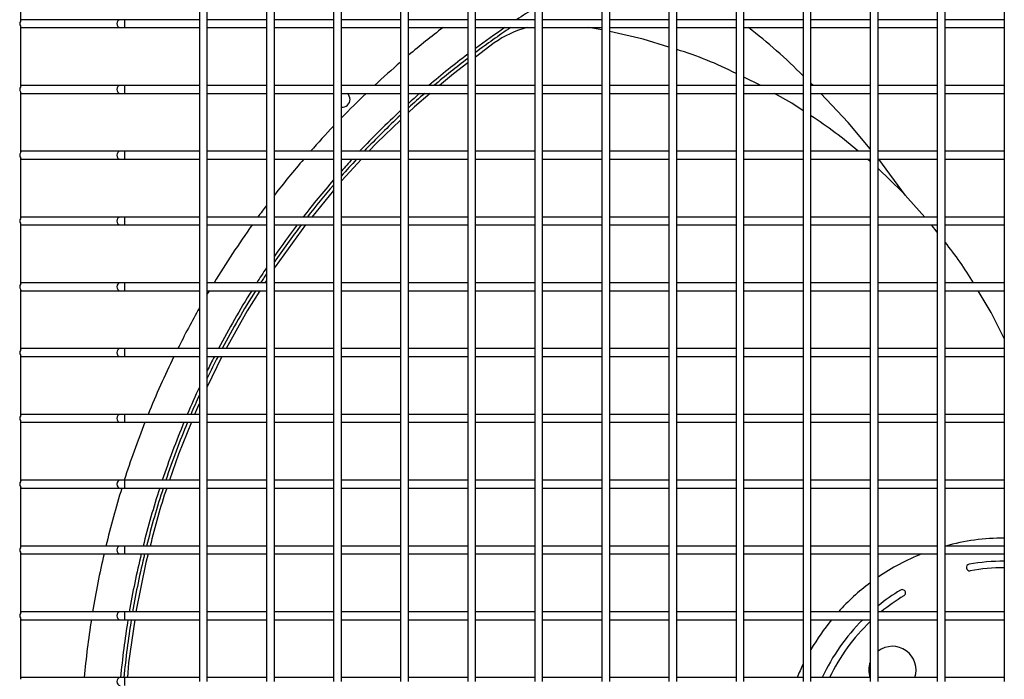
# Model space of a CAD drawing. Extents: x -90708 to 277869, y -117 to 207445.
# Tile 29 of 233: x -86098 to -85724, y 127280 to 127531. Entities that reach past the tile are written whole.
import ezdxf

# ---------------------------------------------------------------- set-up
doc = ezdxf.new("R2010")
doc.units = 0
doc.header["$MEASUREMENT"] = 0
doc.layers.add('ARQ - EQUIPO CONDENSADORA', color=40, linetype='CONTINUOUS')

msp = doc.modelspace()

# ---------------------------------------------------------------- linework, layer by layer
at = {"layer": 'ARQ - EQUIPO CONDENSADORA', "linetype": 'Continuous'}
for p, q in [((-86097.722, 127553.592), (-86097.722, 127530.291)), ((-86029.722, 127554.442), (-86029.722, 127529.442)), ((-86026.722, 127529.442), (-86026.722, 127554.442)), ((-86004.222, 127554.442), (-86004.222, 127529.442)), ((-86001.222, 127529.442), (-86001.222, 127554.442)), ((-85978.722, 127554.442), (-85978.722, 127529.442)), ((-85975.722, 127529.442), (-85975.722, 127554.442)), ((-85953.222, 127554.442), (-85953.222, 127529.442)), ((-85950.222, 127529.442), (-85950.222, 127554.442)), ((-85927.722, 127554.442), (-85927.722, 127529.442)), ((-85924.722, 127529.442), (-85924.722, 127554.442)), ((-85902.222, 127554.442), (-85902.222, 127529.442)), ((-85899.222, 127529.442), (-85899.222, 127554.442)), ((-85876.722, 127554.442), (-85876.722, 127529.442)), ((-85873.722, 127529.442), (-85873.722, 127554.442)), ((-85851.222, 127554.442), (-85851.222, 127529.442)), ((-85848.222, 127529.442), (-85848.222, 127554.442)), ((-85825.722, 127554.442), (-85825.722, 127529.442)), ((-85822.722, 127529.442), (-85822.722, 127554.442)), ((-85800.222, 127554.442), (-85800.222, 127529.442)), ((-85797.222, 127529.442), (-85797.222, 127554.442)), ((-85774.722, 127554.442), (-85774.722, 127529.442)), ((-85771.722, 127529.442), (-85771.722, 127554.442)), ((-85749.222, 127554.442), (-85749.222, 127529.442)), ((-85746.222, 127529.442), (-85746.222, 127554.442)), ((-85723.722, 127554.442), (-85723.722, 127529.442)), ((-86097.222, 127530.942), (-86097.722, 127530.942)), ((-86059.823, 127530.942), (-86097.222, 127530.942)), ((-86058.146, 127530.942), (-86059.823, 127530.942)), ((-86029.722, 127530.942), (-86058.146, 127530.942)), ((-86058.146, 127530.942), (-86058.146, 127527.942)), ((-86029.722, 127529.442), (-86029.722, 127504.442)), ((-86004.222, 127530.942), (-86026.722, 127530.942)), ((-86026.722, 127504.442), (-86026.722, 127529.442)), ((-86004.222, 127529.442), (-86004.222, 127504.442)), ((-85978.722, 127530.942), (-86001.222, 127530.942)), ((-86001.222, 127504.442), (-86001.222, 127529.442)), ((-85978.722, 127529.442), (-85978.722, 127504.442)), ((-85953.222, 127530.942), (-85975.722, 127530.942)), ((-85975.722, 127504.442), (-85975.722, 127529.442)), ((-85953.222, 127529.442), (-85953.222, 127504.442)), ((-85927.722, 127530.942), (-85950.222, 127530.942)), ((-85950.222, 127504.442), (-85950.222, 127529.442)), ((-85927.722, 127529.442), (-85927.722, 127504.442)), ((-85902.222, 127530.942), (-85924.722, 127530.942)), ((-85924.722, 127504.442), (-85924.722, 127529.442)), ((-85902.222, 127529.442), (-85902.222, 127504.442)), ((-85876.722, 127530.942), (-85899.222, 127530.942)), ((-85899.222, 127504.442), (-85899.222, 127529.442)), ((-85876.722, 127529.442), (-85876.722, 127504.442)), ((-85851.222, 127530.942), (-85873.722, 127530.942)), ((-85873.722, 127504.442), (-85873.722, 127529.442)), ((-85851.222, 127529.442), (-85851.222, 127504.442)), ((-85825.722, 127530.942), (-85848.222, 127530.942)), ((-85848.222, 127504.442), (-85848.222, 127529.442)), ((-85825.722, 127529.442), (-85825.722, 127504.442)), ((-85800.222, 127530.942), (-85822.722, 127530.942)), ((-85822.722, 127504.442), (-85822.722, 127529.442)), ((-85800.222, 127529.442), (-85800.222, 127504.442)), ((-85774.722, 127530.942), (-85797.222, 127530.942)), ((-85797.222, 127504.442), (-85797.222, 127529.442)), ((-85774.722, 127529.442), (-85774.722, 127504.442)), ((-85749.222, 127530.942), (-85771.722, 127530.942)), ((-85771.722, 127504.442), (-85771.722, 127529.442)), ((-85749.222, 127529.442), (-85749.222, 127504.442)), ((-85723.722, 127530.942), (-85746.222, 127530.942)), ((-85746.222, 127504.442), (-85746.222, 127529.442)), ((-85723.722, 127529.442), (-85723.722, 127504.442)), ((-86097.722, 127528.592), (-86097.722, 127505.291)), ((-86097.722, 127527.942), (-86097.222, 127527.942)), ((-86097.222, 127527.942), (-86059.823, 127527.942)), ((-86059.823, 127527.942), (-86058.146, 127527.942)), ((-86058.146, 127527.942), (-86029.722, 127527.942)), ((-86026.722, 127527.942), (-86004.222, 127527.942)), ((-86001.222, 127527.942), (-85978.722, 127527.942)), ((-85975.722, 127527.942), (-85953.222, 127527.942)), ((-85950.222, 127527.942), (-85927.722, 127527.942)), ((-85924.722, 127527.942), (-85902.222, 127527.942)), ((-85899.222, 127527.942), (-85876.722, 127527.942)), ((-85876.722, 127527.153), (-85881.645, 127527.942)), ((-85873.722, 127527.942), (-85851.222, 127527.942)), ((-85848.222, 127527.942), (-85825.722, 127527.942)), ((-85822.722, 127527.942), (-85800.222, 127527.942)), ((-85797.222, 127527.942), (-85774.722, 127527.942)), ((-85771.722, 127527.942), (-85749.222, 127527.942)), ((-85746.222, 127527.942), (-85723.722, 127527.942)), ((-85917.618, 127522.124), (-85924.722, 127516.765)), ((-85816.298, 127505.942), (-85822.722, 127509.044)), ((-85796.359, 127505.942), (-85797.222, 127506.758)), ((-86097.222, 127505.942), (-86097.722, 127505.942)), ((-86097.722, 127503.592), (-86097.722, 127480.291)), ((-86097.722, 127502.942), (-86097.222, 127502.942)), ((-86059.823, 127505.942), (-86097.222, 127505.942)), ((-86097.222, 127502.942), (-86059.823, 127502.942)), ((-86058.146, 127505.942), (-86059.823, 127505.942)), ((-86059.823, 127502.942), (-86058.146, 127502.942)), ((-86029.722, 127505.942), (-86058.146, 127505.942)), ((-86058.146, 127505.942), (-86058.146, 127502.942)), ((-86058.146, 127502.942), (-86029.722, 127502.942)), ((-86029.722, 127504.442), (-86029.722, 127479.442)), ((-86004.222, 127505.942), (-86026.722, 127505.942)), ((-86026.722, 127479.442), (-86026.722, 127504.442)), ((-86026.722, 127502.942), (-86004.222, 127502.942)), ((-86004.222, 127504.442), (-86004.222, 127479.442)), ((-85978.722, 127505.942), (-86001.222, 127505.942)), ((-86001.222, 127479.442), (-86001.222, 127504.442)), ((-86001.222, 127502.942), (-85978.722, 127502.942)), ((-85978.722, 127504.442), (-85978.722, 127479.442)), ((-85953.222, 127505.942), (-85975.722, 127505.942)), ((-85975.722, 127479.442), (-85975.722, 127504.442)), ((-85975.722, 127502.942), (-85953.222, 127502.942)), ((-85953.222, 127504.442), (-85953.222, 127479.442)), ((-85927.722, 127505.942), (-85950.222, 127505.942)), ((-85950.222, 127479.442), (-85950.222, 127504.442)), ((-85950.222, 127502.942), (-85927.722, 127502.942)), ((-85927.722, 127504.442), (-85927.722, 127479.442)), ((-85902.222, 127505.942), (-85924.722, 127505.942)), ((-85924.722, 127479.442), (-85924.722, 127504.442)), ((-85924.722, 127502.942), (-85902.222, 127502.942)), ((-85902.222, 127504.442), (-85902.222, 127479.442)), ((-85876.722, 127505.942), (-85899.222, 127505.942)), ((-85899.222, 127479.442), (-85899.222, 127504.442)), ((-85899.222, 127502.942), (-85876.722, 127502.942)), ((-85876.722, 127504.442), (-85876.722, 127479.442)), ((-85851.222, 127505.942), (-85873.722, 127505.942)), ((-85873.722, 127479.442), (-85873.722, 127504.442)), ((-85873.722, 127502.942), (-85851.222, 127502.942)), ((-85851.222, 127504.442), (-85851.222, 127479.442)), ((-85825.722, 127505.942), (-85848.222, 127505.942)), ((-85848.222, 127479.442), (-85848.222, 127504.442)), ((-85848.222, 127502.942), (-85825.722, 127502.942)), ((-85825.722, 127504.442), (-85825.722, 127479.442)), ((-85800.222, 127505.942), (-85822.722, 127505.942)), ((-85822.722, 127479.442), (-85822.722, 127504.442)), ((-85822.722, 127502.942), (-85800.222, 127502.942)), ((-85800.222, 127504.442), (-85800.222, 127479.442)), ((-85774.722, 127505.942), (-85797.222, 127505.942)), ((-85797.222, 127479.442), (-85797.222, 127504.442)), ((-85797.222, 127502.942), (-85774.722, 127502.942)), ((-85774.722, 127504.442), (-85774.722, 127479.442)), ((-85749.222, 127505.942), (-85771.722, 127505.942)), ((-85771.722, 127479.442), (-85771.722, 127504.442)), ((-85771.722, 127502.942), (-85749.222, 127502.942)), ((-85749.222, 127504.442), (-85749.222, 127479.442)), ((-85723.722, 127505.942), (-85746.222, 127505.942)), ((-85746.222, 127479.442), (-85746.222, 127504.442)), ((-85746.222, 127502.942), (-85723.722, 127502.942)), ((-85723.722, 127504.442), (-85723.722, 127479.442)), ((-86097.222, 127480.942), (-86097.722, 127480.942)), ((-86059.823, 127480.942), (-86097.222, 127480.942)), ((-86058.146, 127480.942), (-86059.823, 127480.942)), ((-86029.722, 127480.942), (-86058.146, 127480.942)), ((-86058.146, 127480.942), (-86058.146, 127477.942)), ((-86004.222, 127480.942), (-86026.722, 127480.942)), ((-85978.722, 127480.942), (-86001.222, 127480.942)), ((-85953.222, 127480.942), (-85975.722, 127480.942)), ((-85927.722, 127480.942), (-85950.222, 127480.942)), ((-85902.222, 127480.942), (-85924.722, 127480.942)), ((-85876.722, 127480.942), (-85899.222, 127480.942)), ((-85851.222, 127480.942), (-85873.722, 127480.942)), ((-85825.722, 127480.942), (-85848.222, 127480.942)), ((-85800.222, 127480.942), (-85822.722, 127480.942)), ((-85774.722, 127480.942), (-85797.222, 127480.942)), ((-85749.222, 127480.942), (-85771.722, 127480.942)), ((-85723.722, 127480.942), (-85746.222, 127480.942)), ((-86097.722, 127478.592), (-86097.722, 127455.291)), ((-86097.722, 127477.942), (-86097.222, 127477.942)), ((-86097.222, 127477.942), (-86059.823, 127477.942)), ((-86059.823, 127477.942), (-86058.146, 127477.942)), ((-86058.146, 127477.942), (-86029.722, 127477.942)), ((-86029.722, 127479.442), (-86029.722, 127454.442)), ((-86026.722, 127454.442), (-86026.722, 127479.442)), ((-86026.722, 127477.942), (-86004.222, 127477.942)), ((-86004.222, 127479.442), (-86004.222, 127454.442)), ((-86001.222, 127454.442), (-86001.222, 127479.442)), ((-86001.222, 127477.942), (-85978.722, 127477.942)), ((-85978.722, 127479.442), (-85978.722, 127454.442)), ((-85975.722, 127454.442), (-85975.722, 127479.442)), ((-85975.722, 127477.942), (-85953.222, 127477.942)), ((-85953.222, 127479.442), (-85953.222, 127454.442)), ((-85950.222, 127454.442), (-85950.222, 127479.442)), ((-85950.222, 127477.942), (-85927.722, 127477.942)), ((-85927.722, 127479.442), (-85927.722, 127454.442)), ((-85924.722, 127454.442), (-85924.722, 127479.442)), ((-85924.722, 127477.942), (-85902.222, 127477.942)), ((-85902.222, 127479.442), (-85902.222, 127454.442)), ((-85899.222, 127454.442), (-85899.222, 127479.442)), ((-85899.222, 127477.942), (-85876.722, 127477.942)), ((-85876.722, 127479.442), (-85876.722, 127454.442)), ((-85873.722, 127454.442), (-85873.722, 127479.442)), ((-85873.722, 127477.942), (-85851.222, 127477.942)), ((-85851.222, 127479.442), (-85851.222, 127454.442)), ((-85848.222, 127454.442), (-85848.222, 127479.442)), ((-85848.222, 127477.942), (-85825.722, 127477.942)), ((-85825.722, 127479.442), (-85825.722, 127454.442)), ((-85822.722, 127454.442), (-85822.722, 127479.442)), ((-85822.722, 127477.942), (-85800.222, 127477.942)), ((-85800.222, 127479.442), (-85800.222, 127454.442)), ((-85797.222, 127454.442), (-85797.222, 127479.442)), ((-85797.222, 127477.942), (-85774.722, 127477.942)), ((-85774.722, 127477.046), (-85775.77, 127477.942)), ((-85774.722, 127479.442), (-85774.722, 127454.442)), ((-85771.722, 127454.442), (-85771.722, 127479.442)), ((-85771.722, 127477.942), (-85749.222, 127477.942)), ((-85761.29, 127464.144), (-85771.46, 127477.942)), ((-85749.222, 127479.442), (-85749.222, 127454.442)), ((-85746.222, 127454.442), (-85746.222, 127479.442)), ((-85746.222, 127477.942), (-85723.722, 127477.942)), ((-85723.722, 127479.442), (-85723.722, 127454.442)), ((-85978.722, 127466.014), (-85987.023, 127455.942)), ((-86097.222, 127455.942), (-86097.722, 127455.942)), ((-86059.823, 127455.942), (-86097.222, 127455.942)), ((-86058.146, 127455.942), (-86059.823, 127455.942)), ((-86029.722, 127455.942), (-86058.146, 127455.942)), ((-86058.146, 127455.942), (-86058.146, 127452.942)), ((-86029.722, 127454.442), (-86029.722, 127429.442)), ((-86004.222, 127455.942), (-86026.722, 127455.942)), ((-86026.722, 127429.442), (-86026.722, 127454.442)), ((-86004.222, 127454.442), (-86004.222, 127429.442)), ((-85978.722, 127455.942), (-86001.222, 127455.942)), ((-86001.222, 127429.442), (-86001.222, 127454.442)), ((-85978.722, 127454.442), (-85978.722, 127429.442)), ((-85953.222, 127455.942), (-85975.722, 127455.942)), ((-85975.722, 127429.442), (-85975.722, 127454.442)), ((-85953.222, 127454.442), (-85953.222, 127429.442)), ((-85927.722, 127455.942), (-85950.222, 127455.942)), ((-85950.222, 127429.442), (-85950.222, 127454.442)), ((-85927.722, 127454.442), (-85927.722, 127429.442)), ((-85902.222, 127455.942), (-85924.722, 127455.942)), ((-85924.722, 127429.442), (-85924.722, 127454.442)), ((-85902.222, 127454.442), (-85902.222, 127429.442)), ((-85876.722, 127455.942), (-85899.222, 127455.942)), ((-85899.222, 127429.442), (-85899.222, 127454.442)), ((-85876.722, 127454.442), (-85876.722, 127429.442)), ((-85851.222, 127455.942), (-85873.722, 127455.942)), ((-85873.722, 127429.442), (-85873.722, 127454.442)), ((-85851.222, 127454.442), (-85851.222, 127429.442)), ((-85825.722, 127455.942), (-85848.222, 127455.942)), ((-85848.222, 127429.442), (-85848.222, 127454.442)), ((-85825.722, 127454.442), (-85825.722, 127429.442)), ((-85800.222, 127455.942), (-85822.722, 127455.942)), ((-85822.722, 127429.442), (-85822.722, 127454.442)), ((-85800.222, 127454.442), (-85800.222, 127429.442)), ((-85774.722, 127455.942), (-85797.222, 127455.942)), ((-85797.222, 127429.442), (-85797.222, 127454.442)), ((-85774.722, 127454.442), (-85774.722, 127429.442)), ((-85749.222, 127455.942), (-85771.722, 127455.942)), ((-85771.722, 127429.442), (-85771.722, 127454.442)), ((-85749.222, 127454.442), (-85749.222, 127429.442)), ((-85723.722, 127455.942), (-85746.222, 127455.942)), ((-85746.222, 127429.442), (-85746.222, 127454.442)), ((-85723.722, 127454.442), (-85723.722, 127429.442)), ((-86097.722, 127453.592), (-86097.722, 127430.291)), ((-86097.722, 127452.942), (-86097.222, 127452.942)), ((-86097.222, 127452.942), (-86059.823, 127452.942)), ((-86059.823, 127452.942), (-86058.146, 127452.942)), ((-86058.146, 127452.942), (-86029.722, 127452.942)), ((-86026.722, 127452.942), (-86004.222, 127452.942)), ((-86001.222, 127452.942), (-85978.722, 127452.942)), ((-85975.722, 127452.942), (-85953.222, 127452.942)), ((-85950.222, 127452.942), (-85927.722, 127452.942)), ((-85924.722, 127452.942), (-85902.222, 127452.942)), ((-85899.222, 127452.942), (-85876.722, 127452.942)), ((-85873.722, 127452.942), (-85851.222, 127452.942)), ((-85848.222, 127452.942), (-85825.722, 127452.942)), ((-85822.722, 127452.942), (-85800.222, 127452.942)), ((-85797.222, 127452.942), (-85774.722, 127452.942)), ((-85771.722, 127452.942), (-85749.222, 127452.942)), ((-85749.222, 127450.183), (-85751.397, 127452.942)), ((-85746.222, 127452.942), (-85723.722, 127452.942)), ((-86004.222, 127431.859), (-86004.806, 127430.942)), ((-86097.222, 127430.942), (-86097.722, 127430.942)), ((-86097.722, 127428.592), (-86097.722, 127405.291)), ((-86097.722, 127427.942), (-86097.222, 127427.942)), ((-86059.823, 127430.942), (-86097.222, 127430.942)), ((-86097.222, 127427.942), (-86059.823, 127427.942)), ((-86058.146, 127430.942), (-86059.823, 127430.942)), ((-86059.823, 127427.942), (-86058.146, 127427.942)), ((-86029.722, 127430.942), (-86058.146, 127430.942)), ((-86058.146, 127430.942), (-86058.146, 127427.942)), ((-86058.146, 127427.942), (-86029.722, 127427.942)), ((-86029.722, 127429.442), (-86029.722, 127404.442)), ((-86004.222, 127430.942), (-86026.722, 127430.942)), ((-86026.722, 127404.442), (-86026.722, 127429.442)), ((-86026.722, 127427.942), (-86004.222, 127427.942)), ((-86004.222, 127429.442), (-86004.222, 127404.442)), ((-85978.722, 127430.942), (-86001.222, 127430.942)), ((-86001.222, 127404.442), (-86001.222, 127429.442)), ((-86001.222, 127427.942), (-85978.722, 127427.942)), ((-85978.722, 127429.442), (-85978.722, 127404.442)), ((-85953.222, 127430.942), (-85975.722, 127430.942)), ((-85975.722, 127404.442), (-85975.722, 127429.442)), ((-85975.722, 127427.942), (-85953.222, 127427.942)), ((-85953.222, 127429.442), (-85953.222, 127404.442)), ((-85927.722, 127430.942), (-85950.222, 127430.942)), ((-85950.222, 127404.442), (-85950.222, 127429.442)), ((-85950.222, 127427.942), (-85927.722, 127427.942)), ((-85927.722, 127429.442), (-85927.722, 127404.442)), ((-85902.222, 127430.942), (-85924.722, 127430.942)), ((-85924.722, 127404.442), (-85924.722, 127429.442)), ((-85924.722, 127427.942), (-85902.222, 127427.942)), ((-85902.222, 127429.442), (-85902.222, 127404.442)), ((-85876.722, 127430.942), (-85899.222, 127430.942)), ((-85899.222, 127404.442), (-85899.222, 127429.442)), ((-85899.222, 127427.942), (-85876.722, 127427.942)), ((-85876.722, 127429.442), (-85876.722, 127404.442)), ((-85851.222, 127430.942), (-85873.722, 127430.942)), ((-85873.722, 127404.442), (-85873.722, 127429.442)), ((-85873.722, 127427.942), (-85851.222, 127427.942)), ((-85851.222, 127429.442), (-85851.222, 127404.442)), ((-85825.722, 127430.942), (-85848.222, 127430.942)), ((-85848.222, 127404.442), (-85848.222, 127429.442)), ((-85848.222, 127427.942), (-85825.722, 127427.942)), ((-85825.722, 127429.442), (-85825.722, 127404.442)), ((-85800.222, 127430.942), (-85822.722, 127430.942)), ((-85822.722, 127404.442), (-85822.722, 127429.442)), ((-85822.722, 127427.942), (-85800.222, 127427.942)), ((-85800.222, 127429.442), (-85800.222, 127404.442)), ((-85774.722, 127430.942), (-85797.222, 127430.942)), ((-85797.222, 127404.442), (-85797.222, 127429.442)), ((-85797.222, 127427.942), (-85774.722, 127427.942)), ((-85774.722, 127429.442), (-85774.722, 127404.442)), ((-85749.222, 127430.942), (-85771.722, 127430.942)), ((-85771.722, 127404.442), (-85771.722, 127429.442)), ((-85771.722, 127427.942), (-85749.222, 127427.942)), ((-85749.222, 127429.442), (-85749.222, 127404.442)), ((-85723.722, 127430.942), (-85746.222, 127430.942)), ((-85746.222, 127404.442), (-85746.222, 127429.442)), ((-85746.222, 127427.942), (-85723.722, 127427.942)), ((-85723.722, 127429.442), (-85723.722, 127404.442)), ((-86097.222, 127405.942), (-86097.722, 127405.942)), ((-86059.823, 127405.942), (-86097.222, 127405.942)), ((-86058.146, 127405.942), (-86059.823, 127405.942)), ((-86029.722, 127405.942), (-86058.146, 127405.942)), ((-86058.146, 127405.942), (-86058.146, 127402.942)), ((-86004.222, 127405.942), (-86026.722, 127405.942)), ((-85978.722, 127405.942), (-86001.222, 127405.942)), ((-85953.222, 127405.942), (-85975.722, 127405.942)), ((-85927.722, 127405.942), (-85950.222, 127405.942)), ((-85902.222, 127405.942), (-85924.722, 127405.942)), ((-85876.722, 127405.942), (-85899.222, 127405.942)), ((-85851.222, 127405.942), (-85873.722, 127405.942)), ((-85825.722, 127405.942), (-85848.222, 127405.942)), ((-85800.222, 127405.942), (-85822.722, 127405.942)), ((-85774.722, 127405.942), (-85797.222, 127405.942)), ((-85749.222, 127405.942), (-85771.722, 127405.942)), ((-85723.722, 127405.942), (-85746.222, 127405.942)), ((-86097.722, 127403.592), (-86097.722, 127380.291)), ((-86097.722, 127402.942), (-86097.222, 127402.942)), ((-86097.222, 127402.942), (-86059.823, 127402.942)), ((-86059.823, 127402.942), (-86058.146, 127402.942)), ((-86058.146, 127402.942), (-86029.722, 127402.942)), ((-86029.722, 127404.442), (-86029.722, 127379.442)), ((-86026.722, 127379.442), (-86026.722, 127404.442)), ((-86026.722, 127402.942), (-86004.222, 127402.942)), ((-86004.222, 127404.442), (-86004.222, 127379.442)), ((-86001.222, 127379.442), (-86001.222, 127404.442)), ((-86001.222, 127402.942), (-85978.722, 127402.942)), ((-85978.722, 127404.442), (-85978.722, 127379.442)), ((-85975.722, 127379.442), (-85975.722, 127404.442)), ((-85975.722, 127402.942), (-85953.222, 127402.942)), ((-85953.222, 127404.442), (-85953.222, 127379.442)), ((-85950.222, 127379.442), (-85950.222, 127404.442)), ((-85950.222, 127402.942), (-85927.722, 127402.942)), ((-85927.722, 127404.442), (-85927.722, 127379.442)), ((-85924.722, 127379.442), (-85924.722, 127404.442)), ((-85924.722, 127402.942), (-85902.222, 127402.942)), ((-85902.222, 127404.442), (-85902.222, 127379.442)), ((-85899.222, 127379.442), (-85899.222, 127404.442)), ((-85899.222, 127402.942), (-85876.722, 127402.942)), ((-85876.722, 127404.442), (-85876.722, 127379.442)), ((-85873.722, 127379.442), (-85873.722, 127404.442)), ((-85873.722, 127402.942), (-85851.222, 127402.942)), ((-85851.222, 127404.442), (-85851.222, 127379.442)), ((-85848.222, 127379.442), (-85848.222, 127404.442)), ((-85848.222, 127402.942), (-85825.722, 127402.942)), ((-85825.722, 127404.442), (-85825.722, 127379.442)), ((-85822.722, 127379.442), (-85822.722, 127404.442)), ((-85822.722, 127402.942), (-85800.222, 127402.942)), ((-85800.222, 127404.442), (-85800.222, 127379.442)), ((-85797.222, 127379.442), (-85797.222, 127404.442)), ((-85797.222, 127402.942), (-85774.722, 127402.942)), ((-85774.722, 127404.442), (-85774.722, 127379.442)), ((-85771.722, 127379.442), (-85771.722, 127404.442)), ((-85771.722, 127402.942), (-85749.222, 127402.942)), ((-85749.222, 127404.442), (-85749.222, 127379.442)), ((-85746.222, 127379.442), (-85746.222, 127404.442)), ((-85746.222, 127402.942), (-85723.722, 127402.942)), ((-85723.722, 127404.442), (-85723.722, 127379.442)), ((-86097.222, 127380.942), (-86097.722, 127380.942)), ((-86059.823, 127380.942), (-86097.222, 127380.942)), ((-86058.146, 127380.942), (-86059.823, 127380.942)), ((-86029.722, 127380.942), (-86058.146, 127380.942)), ((-86058.146, 127380.942), (-86058.146, 127377.942)), ((-86029.722, 127379.442), (-86029.722, 127354.442)), ((-86004.222, 127380.942), (-86026.722, 127380.942)), ((-86026.722, 127354.442), (-86026.722, 127379.442)), ((-86004.222, 127379.442), (-86004.222, 127354.442)), ((-85978.722, 127380.942), (-86001.222, 127380.942)), ((-86001.222, 127354.442), (-86001.222, 127379.442)), ((-85978.722, 127379.442), (-85978.722, 127354.442)), ((-85953.222, 127380.942), (-85975.722, 127380.942)), ((-85975.722, 127354.442), (-85975.722, 127379.442)), ((-85953.222, 127379.442), (-85953.222, 127354.442)), ((-85927.722, 127380.942), (-85950.222, 127380.942)), ((-85950.222, 127354.442), (-85950.222, 127379.442)), ((-85927.722, 127379.442), (-85927.722, 127354.442)), ((-85902.222, 127380.942), (-85924.722, 127380.942)), ((-85924.722, 127354.442), (-85924.722, 127379.442)), ((-85902.222, 127379.442), (-85902.222, 127354.442)), ((-85876.722, 127380.942), (-85899.222, 127380.942)), ((-85899.222, 127354.442), (-85899.222, 127379.442)), ((-85876.722, 127379.442), (-85876.722, 127354.442)), ((-85851.222, 127380.942), (-85873.722, 127380.942)), ((-85873.722, 127354.442), (-85873.722, 127379.442)), ((-85851.222, 127379.442), (-85851.222, 127354.442)), ((-85825.722, 127380.942), (-85848.222, 127380.942)), ((-85848.222, 127354.442), (-85848.222, 127379.442)), ((-85825.722, 127379.442), (-85825.722, 127354.442)), ((-85800.222, 127380.942), (-85822.722, 127380.942)), ((-85822.722, 127354.442), (-85822.722, 127379.442)), ((-85800.222, 127379.442), (-85800.222, 127354.442)), ((-85774.722, 127380.942), (-85797.222, 127380.942)), ((-85797.222, 127354.442), (-85797.222, 127379.442)), ((-85774.722, 127379.442), (-85774.722, 127354.442)), ((-85749.222, 127380.942), (-85771.722, 127380.942)), ((-85771.722, 127354.442), (-85771.722, 127379.442)), ((-85749.222, 127379.442), (-85749.222, 127354.442)), ((-85723.722, 127380.942), (-85746.222, 127380.942)), ((-85746.222, 127354.442), (-85746.222, 127379.442)), ((-85723.722, 127379.442), (-85723.722, 127354.442)), ((-86097.722, 127378.592), (-86097.722, 127355.291)), ((-86097.722, 127377.942), (-86097.222, 127377.942)), ((-86097.222, 127377.942), (-86059.823, 127377.942)), ((-86059.823, 127377.942), (-86058.146, 127377.942)), ((-86058.146, 127377.942), (-86029.722, 127377.942)), ((-86026.722, 127377.942), (-86004.222, 127377.942)), ((-86001.222, 127377.942), (-85978.722, 127377.942)), ((-85975.722, 127377.942), (-85953.222, 127377.942)), ((-85950.222, 127377.942), (-85927.722, 127377.942)), ((-85924.722, 127377.942), (-85902.222, 127377.942)), ((-85899.222, 127377.942), (-85876.722, 127377.942)), ((-85873.722, 127377.942), (-85851.222, 127377.942)), ((-85848.222, 127377.942), (-85825.722, 127377.942)), ((-85822.722, 127377.942), (-85800.222, 127377.942)), ((-85797.222, 127377.942), (-85774.722, 127377.942)), ((-85771.722, 127377.942), (-85749.222, 127377.942)), ((-85746.222, 127377.942), (-85723.722, 127377.942)), ((-86097.222, 127355.942), (-86097.722, 127355.942)), ((-86097.722, 127353.592), (-86097.722, 127330.291)), ((-86059.823, 127355.942), (-86097.222, 127355.942)), ((-86058.146, 127355.942), (-86059.823, 127355.942)), ((-86029.722, 127355.942), (-86058.146, 127355.942)), ((-86058.146, 127355.942), (-86058.146, 127352.942)), ((-86029.722, 127354.442), (-86029.722, 127329.442)), ((-86004.222, 127355.942), (-86026.722, 127355.942)), ((-86026.722, 127329.442), (-86026.722, 127354.442)), ((-86004.222, 127354.442), (-86004.222, 127329.442)), ((-85978.722, 127355.942), (-86001.222, 127355.942)), ((-86001.222, 127329.442), (-86001.222, 127354.442)), ((-85978.722, 127354.442), (-85978.722, 127329.442)), ((-85953.222, 127355.942), (-85975.722, 127355.942)), ((-85975.722, 127329.442), (-85975.722, 127354.442)), ((-85953.222, 127354.442), (-85953.222, 127329.442)), ((-85927.722, 127355.942), (-85950.222, 127355.942)), ((-85950.222, 127329.442), (-85950.222, 127354.442)), ((-85927.722, 127354.442), (-85927.722, 127329.442)), ((-85902.222, 127355.942), (-85924.722, 127355.942)), ((-85924.722, 127329.442), (-85924.722, 127354.442)), ((-85902.222, 127354.442), (-85902.222, 127329.442)), ((-85876.722, 127355.942), (-85899.222, 127355.942)), ((-85899.222, 127329.442), (-85899.222, 127354.442)), ((-85876.722, 127354.442), (-85876.722, 127329.442)), ((-85851.222, 127355.942), (-85873.722, 127355.942)), ((-85873.722, 127329.442), (-85873.722, 127354.442)), ((-85851.222, 127354.442), (-85851.222, 127329.442)), ((-85825.722, 127355.942), (-85848.222, 127355.942)), ((-85848.222, 127329.442), (-85848.222, 127354.442)), ((-85825.722, 127354.442), (-85825.722, 127329.442)), ((-85800.222, 127355.942), (-85822.722, 127355.942)), ((-85822.722, 127329.442), (-85822.722, 127354.442)), ((-85800.222, 127354.442), (-85800.222, 127329.442)), ((-85774.722, 127355.942), (-85797.222, 127355.942)), ((-85797.222, 127329.442), (-85797.222, 127354.442)), ((-85774.722, 127354.442), (-85774.722, 127329.442)), ((-85749.222, 127355.942), (-85771.722, 127355.942)), ((-85771.722, 127329.442), (-85771.722, 127354.442)), ((-85749.222, 127354.442), (-85749.222, 127329.442)), ((-85723.722, 127355.942), (-85746.222, 127355.942)), ((-85746.222, 127329.442), (-85746.222, 127354.442)), ((-85723.722, 127354.442), (-85723.722, 127329.442)), ((-86097.722, 127352.942), (-86097.222, 127352.942)), ((-86097.222, 127352.942), (-86059.823, 127352.942)), ((-86059.823, 127352.942), (-86058.146, 127352.942)), ((-86058.146, 127352.942), (-86029.722, 127352.942)), ((-86026.722, 127352.942), (-86004.222, 127352.942)), ((-86001.222, 127352.942), (-85978.722, 127352.942)), ((-85975.722, 127352.942), (-85953.222, 127352.942)), ((-85950.222, 127352.942), (-85927.722, 127352.942)), ((-85924.722, 127352.942), (-85902.222, 127352.942)), ((-85899.222, 127352.942), (-85876.722, 127352.942)), ((-85873.722, 127352.942), (-85851.222, 127352.942)), ((-85848.222, 127352.942), (-85825.722, 127352.942)), ((-85822.722, 127352.942), (-85800.222, 127352.942)), ((-85797.222, 127352.942), (-85774.722, 127352.942)), ((-85771.722, 127352.942), (-85749.222, 127352.942)), ((-85746.222, 127352.942), (-85723.722, 127352.942)), ((-86097.222, 127330.942), (-86097.722, 127330.942)), ((-86059.823, 127330.942), (-86097.222, 127330.942)), ((-86058.146, 127330.942), (-86059.823, 127330.942)), ((-86029.722, 127330.942), (-86058.146, 127330.942)), ((-86058.146, 127330.942), (-86058.146, 127327.942)), ((-86004.222, 127330.942), (-86026.722, 127330.942)), ((-85978.722, 127330.942), (-86001.222, 127330.942)), ((-85953.222, 127330.942), (-85975.722, 127330.942)), ((-85927.722, 127330.942), (-85950.222, 127330.942)), ((-85902.222, 127330.942), (-85924.722, 127330.942)), ((-85876.722, 127330.942), (-85899.222, 127330.942)), ((-85851.222, 127330.942), (-85873.722, 127330.942)), ((-85825.722, 127330.942), (-85848.222, 127330.942)), ((-85800.222, 127330.942), (-85822.722, 127330.942)), ((-85774.722, 127330.942), (-85797.222, 127330.942)), ((-85749.222, 127330.942), (-85771.722, 127330.942)), ((-85723.722, 127330.942), (-85746.222, 127330.942)), ((-86097.722, 127328.592), (-86097.722, 127305.291)), ((-86097.722, 127327.942), (-86097.222, 127327.942)), ((-86097.222, 127327.942), (-86059.823, 127327.942)), ((-86059.823, 127327.942), (-86058.146, 127327.942)), ((-86058.146, 127327.942), (-86029.722, 127327.942)), ((-86029.722, 127329.442), (-86029.722, 127304.442)), ((-86026.722, 127304.442), (-86026.722, 127329.442)), ((-86026.722, 127327.942), (-86004.222, 127327.942)), ((-86004.222, 127329.442), (-86004.222, 127304.442)), ((-86001.222, 127304.442), (-86001.222, 127329.442)), ((-86001.222, 127327.942), (-85978.722, 127327.942)), ((-85978.722, 127329.442), (-85978.722, 127304.442)), ((-85975.722, 127304.442), (-85975.722, 127329.442)), ((-85975.722, 127327.942), (-85953.222, 127327.942)), ((-85953.222, 127329.442), (-85953.222, 127304.442)), ((-85950.222, 127304.442), (-85950.222, 127329.442)), ((-85950.222, 127327.942), (-85927.722, 127327.942)), ((-85927.722, 127329.442), (-85927.722, 127304.442)), ((-85924.722, 127304.442), (-85924.722, 127329.442)), ((-85924.722, 127327.942), (-85902.222, 127327.942)), ((-85902.222, 127329.442), (-85902.222, 127304.442)), ((-85899.222, 127304.442), (-85899.222, 127329.442)), ((-85899.222, 127327.942), (-85876.722, 127327.942)), ((-85876.722, 127329.442), (-85876.722, 127304.442)), ((-85873.722, 127304.442), (-85873.722, 127329.442)), ((-85873.722, 127327.942), (-85851.222, 127327.942)), ((-85851.222, 127329.442), (-85851.222, 127304.442)), ((-85848.222, 127304.442), (-85848.222, 127329.442)), ((-85848.222, 127327.942), (-85825.722, 127327.942)), ((-85825.722, 127329.442), (-85825.722, 127304.442)), ((-85822.722, 127304.442), (-85822.722, 127329.442)), ((-85822.722, 127327.942), (-85800.222, 127327.942)), ((-85800.222, 127329.442), (-85800.222, 127304.442)), ((-85797.222, 127304.442), (-85797.222, 127329.442)), ((-85797.222, 127327.942), (-85774.722, 127327.942)), ((-85774.722, 127329.442), (-85774.722, 127304.442)), ((-85771.722, 127304.442), (-85771.722, 127329.442)), ((-85771.722, 127327.942), (-85749.222, 127327.942)), ((-85749.222, 127329.442), (-85749.222, 127304.442)), ((-85746.222, 127304.442), (-85746.222, 127329.442)), ((-85746.222, 127327.942), (-85723.722, 127327.942)), ((-85723.722, 127329.442), (-85723.722, 127304.442)), ((-86097.222, 127305.942), (-86097.722, 127305.942)), ((-86059.823, 127305.942), (-86097.222, 127305.942)), ((-86058.146, 127305.942), (-86059.823, 127305.942)), ((-86029.722, 127305.942), (-86058.146, 127305.942)), ((-86058.146, 127305.942), (-86058.146, 127302.942)), ((-86029.722, 127304.442), (-86029.722, 127279.442)), ((-86004.222, 127305.942), (-86026.722, 127305.942)), ((-86026.722, 127279.442), (-86026.722, 127304.442)), ((-86004.222, 127304.442), (-86004.222, 127279.442)), ((-85978.722, 127305.942), (-86001.222, 127305.942)), ((-86001.222, 127279.442), (-86001.222, 127304.442)), ((-85978.722, 127304.442), (-85978.722, 127279.442)), ((-85953.222, 127305.942), (-85975.722, 127305.942)), ((-85975.722, 127279.442), (-85975.722, 127304.442)), ((-85953.222, 127304.442), (-85953.222, 127279.442)), ((-85927.722, 127305.942), (-85950.222, 127305.942)), ((-85950.222, 127279.442), (-85950.222, 127304.442)), ((-85927.722, 127304.442), (-85927.722, 127279.442)), ((-85902.222, 127305.942), (-85924.722, 127305.942)), ((-85924.722, 127279.442), (-85924.722, 127304.442)), ((-85902.222, 127304.442), (-85902.222, 127279.442)), ((-85876.722, 127305.942), (-85899.222, 127305.942)), ((-85899.222, 127279.442), (-85899.222, 127304.442)), ((-85876.722, 127304.442), (-85876.722, 127279.442)), ((-85851.222, 127305.942), (-85873.722, 127305.942)), ((-85873.722, 127279.442), (-85873.722, 127304.442)), ((-85851.222, 127304.442), (-85851.222, 127279.442)), ((-85825.722, 127305.942), (-85848.222, 127305.942)), ((-85848.222, 127279.442), (-85848.222, 127304.442)), ((-85825.722, 127304.442), (-85825.722, 127279.442)), ((-85800.222, 127305.942), (-85822.722, 127305.942)), ((-85822.722, 127279.442), (-85822.722, 127304.442)), ((-85800.222, 127304.442), (-85800.222, 127279.442)), ((-85774.722, 127305.942), (-85797.222, 127305.942)), ((-85797.222, 127279.442), (-85797.222, 127304.442)), ((-85774.722, 127304.442), (-85774.722, 127279.442)), ((-85749.222, 127305.942), (-85771.722, 127305.942)), ((-85771.722, 127279.442), (-85771.722, 127304.442)), ((-85749.222, 127304.442), (-85749.222, 127279.442)), ((-85723.722, 127305.942), (-85746.222, 127305.942)), ((-85746.222, 127279.442), (-85746.222, 127304.442)), ((-85723.722, 127304.442), (-85723.722, 127279.442)), ((-86097.722, 127303.592), (-86097.722, 127280.291)), ((-86097.722, 127302.942), (-86097.222, 127302.942)), ((-86097.222, 127302.942), (-86059.823, 127302.942)), ((-86059.823, 127302.942), (-86058.146, 127302.942)), ((-86058.146, 127302.942), (-86029.722, 127302.942)), ((-86026.722, 127302.942), (-86004.222, 127302.942)), ((-86001.222, 127302.942), (-85978.722, 127302.942)), ((-85975.722, 127302.942), (-85953.222, 127302.942)), ((-85950.222, 127302.942), (-85927.722, 127302.942)), ((-85924.722, 127302.942), (-85902.222, 127302.942)), ((-85899.222, 127302.942), (-85876.722, 127302.942)), ((-85873.722, 127302.942), (-85851.222, 127302.942)), ((-85848.222, 127302.942), (-85825.722, 127302.942)), ((-85822.722, 127302.942), (-85800.222, 127302.942)), ((-85797.222, 127302.942), (-85774.722, 127302.942)), ((-85771.722, 127302.942), (-85749.222, 127302.942)), ((-85746.222, 127302.942), (-85723.722, 127302.942)), ((-86097.222, 127280.942), (-86097.722, 127280.942)), ((-86059.823, 127280.942), (-86097.222, 127280.942)), ((-86058.146, 127280.942), (-86059.823, 127280.942)), ((-86029.722, 127280.942), (-86058.146, 127280.942)), ((-86058.146, 127280.942), (-86058.146, 127277.942)), ((-86004.222, 127280.942), (-86026.722, 127280.942)), ((-85978.722, 127280.942), (-86001.222, 127280.942)), ((-85953.222, 127280.942), (-85975.722, 127280.942)), ((-85927.722, 127280.942), (-85950.222, 127280.942)), ((-85902.222, 127280.942), (-85924.722, 127280.942)), ((-85876.722, 127280.942), (-85899.222, 127280.942)), ((-85851.222, 127280.942), (-85873.722, 127280.942)), ((-85825.722, 127280.942), (-85848.222, 127280.942)), ((-85800.222, 127280.942), (-85822.722, 127280.942)), ((-85774.722, 127280.942), (-85797.222, 127280.942)), ((-85749.222, 127280.942), (-85771.722, 127280.942)), ((-85723.722, 127280.942), (-85746.222, 127280.942))]:
    msp.add_line(p, q, dxfattribs=at)
at = {"layer": 'ARQ - EQUIPO CONDENSADORA', "linetype": 'Continuous', "flags": 128}
for points in [[(-86059.823, 127530.942), (-86060.305, 127530.828), (-86060.713, 127530.503), (-86060.985, 127530.016), (-86061.081, 127529.442), (-86060.985, 127528.868), (-86060.713, 127528.381), (-86060.305, 127528.056), (-86059.823, 127527.942), (-86059.823, 127527.942)], [(-85851.222, 127520.512), (-85860.957, 127523.535), (-85873.722, 127526.482)], [(-85927.722, 127514.501), (-85933.148, 127510.408), (-85938.403, 127505.942)], [(-86059.823, 127505.942), (-86060.305, 127505.828), (-86060.713, 127505.503), (-86060.985, 127505.016), (-86061.081, 127504.442), (-86060.985, 127503.868), (-86060.713, 127503.381), (-86060.305, 127503.056), (-86059.823, 127502.942), (-86059.823, 127502.942)], [(-85941.933, 127502.942), (-85948.008, 127497.779), (-85950.222, 127495.662)], [(-85800.222, 127496.373), (-85804.531, 127499.214), (-85811.04, 127502.942)], [(-85774.722, 127481.864), (-85783.039, 127491.858), (-85793.44, 127502.942)], [(-85953.222, 127492.794), (-85962.251, 127484.161), (-85965.246, 127480.942)], [(-86059.823, 127480.942), (-86060.305, 127480.828), (-86060.713, 127480.503), (-86060.985, 127480.016), (-86061.081, 127479.442), (-86060.985, 127478.868), (-86060.713, 127478.381), (-86060.305, 127478.056), (-86059.823, 127477.942), (-86059.823, 127477.942)], [(-85968.037, 127477.942), (-85975.532, 127469.885), (-85975.722, 127469.654)], [(-85753.884, 127455.942), (-85762.51, 127465.495), (-85771.722, 127474.431)], [(-86059.823, 127455.942), (-86060.305, 127455.828), (-86060.713, 127455.503), (-86060.985, 127455.016), (-86061.081, 127454.442), (-86060.985, 127453.868), (-86060.713, 127453.381), (-86060.305, 127453.056), (-86059.823, 127452.942), (-86059.823, 127452.942)], [(-85989.399, 127452.942), (-86000.903, 127437.076), (-86001.222, 127436.575)], [(-86059.823, 127430.942), (-86060.305, 127430.828), (-86060.713, 127430.503), (-86060.985, 127430.016), (-86061.081, 127429.442), (-86060.985, 127428.868), (-86060.713, 127428.381), (-86060.305, 127428.056), (-86059.823, 127427.942), (-86059.823, 127427.942)], [(-86006.714, 127427.942), (-86011.597, 127420.266), (-86019.552, 127405.942)], [(-85723.722, 127409.834), (-85728.699, 127419.627), (-85733.642, 127427.942)], [(-86059.823, 127405.942), (-86060.305, 127405.828), (-86060.713, 127405.503), (-86060.985, 127405.016), (-86061.081, 127404.442), (-86060.985, 127403.868), (-86060.713, 127403.381), (-86060.305, 127403.056), (-86059.823, 127402.942), (-86059.823, 127402.942)], [(-86021.218, 127402.942), (-86021.318, 127402.761), (-86026.722, 127391.482)], [(-86029.722, 127385.22), (-86030.086, 127384.459), (-86031.518, 127380.942)], [(-86059.823, 127380.942), (-86060.305, 127380.828), (-86060.713, 127380.503), (-86060.985, 127380.016), (-86061.081, 127379.442), (-86060.985, 127378.868), (-86060.713, 127378.381), (-86060.305, 127378.056), (-86059.823, 127377.942), (-86059.823, 127377.942)], [(-86032.739, 127377.942), (-86037.648, 127365.88), (-86041.11, 127355.942)], [(-86059.823, 127355.942), (-86060.305, 127355.828), (-86060.713, 127355.503), (-86060.985, 127355.016), (-86061.081, 127354.442), (-86060.985, 127353.868), (-86060.713, 127353.381), (-86060.305, 127353.056), (-86059.823, 127352.942), (-86059.823, 127352.942)], [(-86059.823, 127330.942), (-86060.305, 127330.828), (-86060.713, 127330.503), (-86060.985, 127330.016), (-86061.081, 127329.442), (-86060.985, 127328.868), (-86060.713, 127328.381), (-86060.305, 127328.056), (-86059.823, 127327.942), (-86059.823, 127327.942)], [(-86049.215, 127327.942), (-86050.059, 127324.628), (-86053.828, 127305.942)], [(-86059.823, 127305.942), (-86060.305, 127305.828), (-86060.713, 127305.503), (-86060.985, 127305.016), (-86061.081, 127304.442), (-86060.985, 127303.868), (-86060.713, 127303.381), (-86060.305, 127303.056), (-86059.823, 127302.942), (-86059.823, 127302.942)], [(-86054.27, 127302.942), (-86056.609, 127286.5), (-86057.072, 127280.942)], [(-86059.823, 127280.942), (-86060.305, 127280.828), (-86060.713, 127280.503), (-86060.985, 127280.016), (-86061.081, 127279.442), (-86060.985, 127278.868), (-86060.713, 127278.381), (-86060.305, 127278.056), (-86059.823, 127277.942), (-86059.823, 127277.942)]]:
    msp.add_lwpolyline(points, dxfattribs=at)
at = {"layer": 'ARQ - EQUIPO CONDENSADORA', "linetype": 'Continuous'}
for centre, radius, start, end in [((-85723.721, 127248.941), 337.5, 121.93061, 123.32596), ((-86096.732, 127529.442), 1.305, 139.37511, 220.62489), ((-86097.178, 127530.318), 0.625, 94.07139, 150.50649), ((-86097.178, 127528.566), 0.625, 209.4935, 265.92861), ((-85723.721, 127248.941), 351.25, 127.40997, 130.15388), ((-85723.721, 127248.941), 337.5, 124.24187, 126.55246), ((-85723.721, 127248.941), 336.25, 123.92768, 126.71053), ((-85895.769, 127491.483), 37.633, 104.34881, 125.49119), ((-85936.112, 127376.646), 190.109, 44.37322, 52.73425), ((-85723.721, 127248.941), 337.5, 127.18909, 130.40476), ((-85885.684, 127394.426), 130.64, 62.67842, 73.33621), ((-85723.721, 127248.941), 351.25, 130.7972, 132.97296), ((-85723.721, 127248.941), 336.25, 127.35087, 130.15389), ((-86096.732, 127504.442), 1.305, 139.37511, 220.62489), ((-86097.178, 127505.318), 0.625, 94.07139, 150.5065), ((-86097.178, 127503.566), 0.625, 209.49351, 265.92861), ((-85723.721, 127248.941), 351.25, 133.68612, 135.84357), ((-85975.451, 127500.671), 3, 0, 49.20002), ((-85723.721, 127248.941), 337.5, 131.18428, 132.15311), ((-85723.721, 127248.941), 336.25, 130.94025, 132.34622), ((-85975.451, 127500.671), 3, 264.81749, 0), ((-85723.721, 127248.941), 337.5, 132.84387, 136.57453), ((-85723.721, 127248.941), 336.25, 133.04173, 136.3726), ((-85875.799, 127370.918), 146.359, 48.74137, 57.52875), ((-85723.721, 127248.941), 351.25, 136.55056, 138.6619), ((-86096.732, 127479.442), 1.305, 139.37511, 220.62489), ((-86097.178, 127480.318), 0.625, 94.07139, 150.5065), ((-86097.178, 127478.566), 0.625, 209.49351, 265.92861), ((-85723.721, 127248.941), 351.25, 139.31045, 142.1891), ((-85723.721, 127248.941), 337.5, 137.27179, 138.30271), ((-85723.721, 127248.941), 336.25, 137.07473, 138.54236), ((-85723.721, 127248.941), 337.5, 139.0742, 142.16887), ((-85723.721, 127248.941), 336.25, 139.32047, 142.00328), ((-85723.721, 127248.941), 351.25, 142.99465, 143.89076), ((-86096.732, 127454.442), 1.305, 139.37511, 220.62489), ((-86097.178, 127455.318), 0.625, 94.07139, 150.50649), ((-86097.178, 127453.566), 0.625, 209.4935, 265.92861), ((-85723.721, 127248.941), 351.25, 144.49417, 148.79161), ((-85723.721, 127248.941), 337.5, 142.81091, 145.30817), ((-85723.721, 127248.941), 336.25, 142.64913, 145.61707), ((-85850.559, 127361.904), 134.246, 30.94849, 38.99444), ((-85723.721, 127248.941), 337.5, 146.21335, 147.36657), ((-85723.721, 127248.941), 336.25, 146.53301, 147.23008), ((-86096.732, 127429.442), 1.305, 139.37511, 220.62489), ((-86097.178, 127430.318), 0.625, 94.07139, 150.5065), ((-86097.178, 127428.566), 0.625, 209.4935, 265.92861), ((-85723.721, 127248.941), 351.25, 149.36205, 149.61389), ((-85723.721, 127248.941), 337.5, 147.96932, 152.2776), ((-85723.721, 127248.941), 336.25, 147.83597, 152.16561), ((-85723.721, 127248.941), 351.25, 150.59573, 153.45004), ((-86097.178, 127405.318), 0.625, 94.07139, 150.5065), ((-86096.732, 127404.442), 1.305, 139.37511, 220.62489), ((-86097.178, 127403.566), 0.625, 209.4935, 265.92861), ((-85723.721, 127248.941), 351.25, 153.9958, 157.92601), ((-85723.721, 127248.941), 337.5, 152.85144, 153.86787), ((-85723.721, 127248.941), 336.25, 152.74216, 154.30544), ((-85723.721, 127248.941), 337.5, 155.0491, 156.97616), ((-85723.721, 127248.941), 336.25, 155.5109, 156.88562), ((-86096.732, 127379.442), 1.305, 139.37511, 220.62489), ((-86097.178, 127380.318), 0.625, 94.07139, 150.50649), ((-86097.178, 127378.566), 0.625, 209.4935, 265.92861), ((-85723.721, 127248.941), 351.25, 158.4531, 162.26414), ((-85723.721, 127248.941), 337.5, 157.52842, 161.51599), ((-85723.721, 127248.941), 336.25, 157.44029, 161.44477), ((-86096.732, 127354.442), 1.305, 139.37511, 220.62489), ((-86097.178, 127355.318), 0.625, 94.07139, 150.5065), ((-86097.178, 127353.566), 0.625, 209.4935, 265.92861), ((-85723.721, 127248.941), 351.25, 162.77719, 166.49944), ((-85723.721, 127248.941), 337.5, 162.05216, 165.93834), ((-85723.721, 127248.941), 336.25, 161.98315, 165.88499), ((-85799.325, 127271.549), 256.108, 161.46969, 166.59075), ((-86097.178, 127330.318), 0.625, 94.07139, 150.5065), ((-85723.721, 127248.941), 85, 90.00067, 105.26517), ((-86096.732, 127329.442), 1.305, 139.37511, 220.62489), ((-86097.178, 127328.566), 0.625, 209.4935, 265.92861), ((-85723.721, 127248.941), 351.25, 167.00219, 170.66071), ((-85723.721, 127248.941), 337.5, 166.46278, 170.2766), ((-85723.721, 127248.941), 336.25, 166.41149, 170.24011), ((-85723.721, 127248.941), 85, 111.65487, 124.38269), ((-85736.886, 127322.776), 1.25, 100.10975, 280.10975), ((-85723.721, 127248.941), 76.25, 90.00075, 100.10975), ((-85723.721, 127248.941), 73.75, 90.00078, 100.10975), ((-85723.721, 127248.941), 85, 126.87074, 137.88661), ((-85723.721, 127248.941), 76.25, 121.16731, 129.01481), ((-85723.721, 127248.941), 73.75, 121.16731, 129.38543), ((-85762.536, 127313.115), 1.25, 301.16731, 121.16731), ((-86096.732, 127304.442), 1.305, 139.37511, 220.62489), ((-86097.178, 127305.318), 0.625, 94.07139, 150.5065), ((-86097.178, 127303.566), 0.625, 209.4935, 265.92861), ((-85723.721, 127248.941), 351.25, 171.1563, 174.77276), ((-85723.721, 127248.941), 337.5, 170.79293, 174.55917), ((-85723.721, 127248.941), 336.25, 170.75841, 174.53888), ((-85723.721, 127248.941), 85, 140.55733, 149.85048), ((-85723.721, 127248.941), 76.25, 134.91055, 155.18528), ((-85723.721, 127248.941), 73.75, 133.75206, 154.28393), ((-85714.775, 127303.208), 9, 181.69683, 186.19556), ((-85766.245, 127283.822), 9, 341.33312, 127.48662), ((-85723.721, 127248.941), 85, 154.15961, 157.88404), ((-85766.245, 127283.822), 9, 160.37474, 198.66688), ((-86097.178, 127280.318), 0.625, 94.07139, 150.5065)]:
    msp.add_arc(centre, radius, start, end, dxfattribs=at)

doc.saveas('drawing.dxf')
